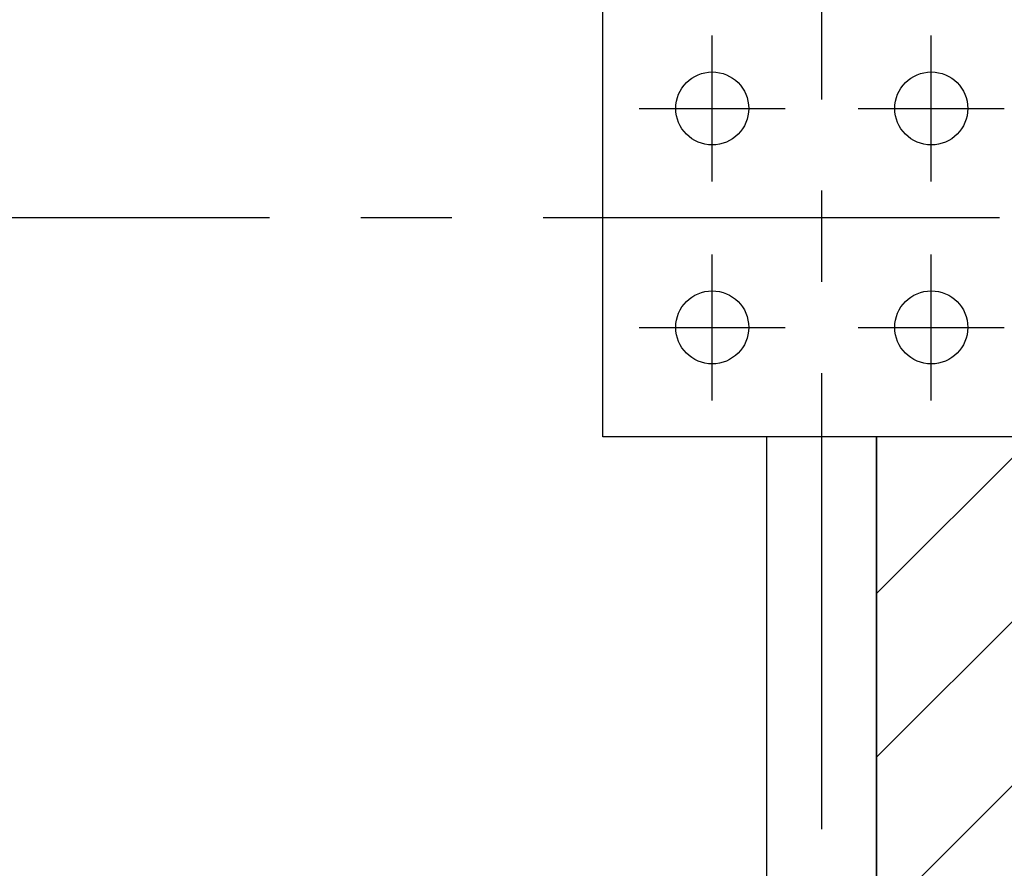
# Model space of a CAD drawing. Extents: x -34830 to 349597, y -3304 to 731056.
# Tile 14 of 48: x 51094 to 56488, y 16271 to 20922. Entities that reach past the tile are written whole.
import ezdxf

# ---------------------------------------------------------------- set-up
doc = ezdxf.new("R2010")
doc.units = 0
doc.header["$LTSCALE"] = 100
doc.linetypes.add('CENTER2', pattern=[11.25, 7.5, -1.25, 1.25, -1.25])
doc.linetypes.add('CENTERX2', pattern=[40, 25, -5, 5, -5])
for name, color, linetype in [('BOUW', 8, 'CONTINUOUS'), ('PAAL_CONT', 1, 'CONTINUOUS'), ('PAAL_HART', 7, 'CONTINUOUS'), ('PAAL_TEKST', 2, 'CONTINUOUS'), ('STRAMIEN', 1, 'CENTER2')]:
    doc.layers.add(name, color=color, linetype=linetype)
doc.styles.add('VAR', font='STRUCT01.shx')

# ---------------------------------------------------------------- blocks, each defined once
blk = doc.blocks.new('K-PAAL8')
at = {"layer": 'PAAL_CONT'}
blk.add_circle((0, 0), 0.5, dxfattribs=at)
at = {"layer": 'PAAL_HART'}
for p, q in [((0, -1), (0, 1)), ((-1, 0), (1, 0))]:
    blk.add_line(p, q, dxfattribs=at)
at = {"layer": 'PAAL_TEKST', "style": 'VAR', "flags": 1}
for tag, p in [('AFHAKHOOGTE', (0.402, 0.516)), ('INHEINIVO', (0.402, 0.201)), ('LENGTE', (0.402, -0.114)), ('NUMMER', (0.402, -0.429))]:
    blk.add_attdef(tag, p, '', height=0.2, dxfattribs=at)

msp = doc.modelspace()

# ---------------------------------------------------------------- hatches: boundary and pattern name
at = {"layer": 'BOUW', "linetype": 'CONTINUOUS'}
h = msp.add_hatch(dxfattribs=at)
h.set_pattern_fill('ANSI31', color=256, scale=200, style=0)
h.set_pattern_definition([(45, (-108312.03, 9035.6), (-449.0128, 449.0128), [])])
h.paths.add_polyline_path([(59397.7, 32986.7), (59008.1, 33213.6), (56688.1, 33213.6), (56688.1, 33035.6), (55788.1, 33035.6), (55788.1, 28235.6), (56688.1, 28235.6), (56688.1, 25905.9), (56688.1, 25835.6), (54288.1, 25835.6), (54288.1, 25400.8), (48588.1, 25400.8), (48588.1, 23400.8), (55788.1, 23400.8), (55788.1, 21035.6), (56688.1, 21035.6), (56688.1, 18705.9), (56688.1, 18635.6), (55788.1, 18635.6), (55788.1, 9465.6), (58813.1, 9465.6), (58813.1, 12701.7), (57913.1, 12701.7), (57913.1, 13301.7), (58813.1, 13301.7), (58813.1, 14869.6), (59413.1, 14869.6)])

# ---------------------------------------------------------------- linework, layer by layer
for p, q in [((54288.1, 18635.6), (54288.1, 21035.6)), ((56688.1, 18635.6), (54288.1, 18635.6)), ((55188.1, 9465.6), (55188.1, 18635.6)), ((55788.1, 9465.6), (55788.1, 18635.6))]:
    msp.add_line(p, q, dxfattribs=at)
msp.add_lwpolyline([(48588.1, 23400.8), (55788.1, 23400.8), (55788.1, 21035.6), (56688.1, 21035.6), (56688.1, 18705.9), (56688.1, 18635.6), (55788.1, 18635.6), (55788.1, 9465.6), (58813.1, 9465.6), (58813.1, 12701.7), (57913.1, 12701.7), (57913.1, 13301.7), (58813.1, 13301.7), (58813.1, 14869.6), (59413.1, 14869.6), (59397.7, 32986.7)], dxfattribs=at)
at = {"layer": 'STRAMIEN', "linetype": 'CENTERX2'}
msp.add_line((68462.1, 19835.6), (-3371.1, 19835.6), dxfattribs=at)
msp.add_lwpolyline([(55488.1, 8485.3), (55488.1, 42952.2)], dxfattribs=at)

# ---------------------------------------------------------------- block references
at = {"layer": 'BOUW', "linetype": 'CONTINUOUS', "xscale": 400, "yscale": 400, "zscale": 400}
for p in [(54888.1, 20435.6), (56088.1, 20435.6), (54888.1, 19235.6), (56088.1, 19235.6)]:
    msp.add_blockref('K-PAAL8', p, dxfattribs=at)

doc.saveas('drawing.dxf')
